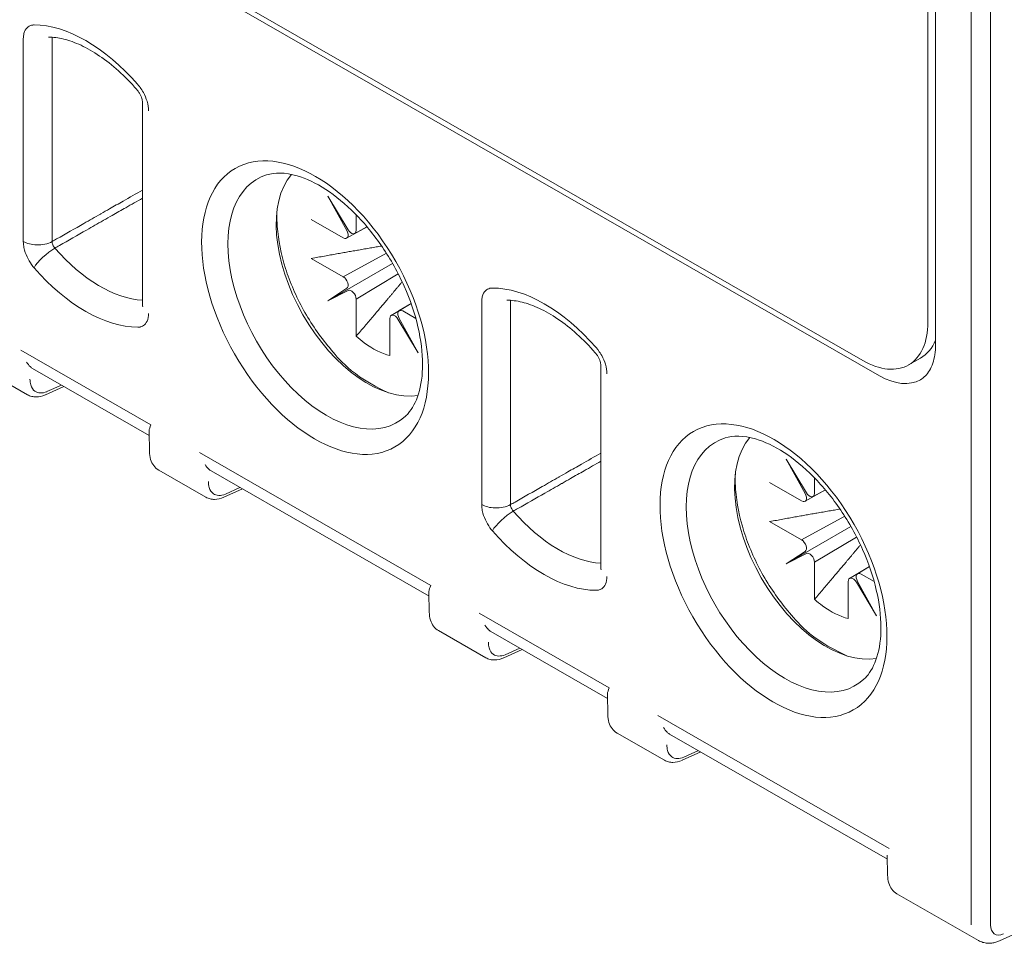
# Model space of a CAD drawing. Header units: millimetres. Extents: x -556 to 0, y -1 to 403.
# Tile 7 of 48: x -488 to -473, y 125 to 139. Entities that reach past the tile are written whole.
import ezdxf

# ---------------------------------------------------------------- set-up
doc = ezdxf.new("R2010")
doc.units = ezdxf.units.MM
doc.header["$LTSCALE"] = 3

# ---------------------------------------------------------------- blocks, each defined once
blk = doc.blocks.new('CGI1030-01')
at = {"color": 31, "linetype": 'Continuous', "lineweight": 0, "extrusion": (-0.707107, -0.40558, 0.579228)}
for p, q in [((-473.60262992, 171.82285115), (-473.60262992, 125.25375818)), ((-473.31978721, 125.25375818), (-473.31978721, 171.82285115)), ((-487.49543499, 138.22896226), (-487.49543499, 135.26073218)), ((-487.07303017, 135.25967502), (-487.07303017, 138.2279051)), ((-480.77792057, 134.37595428), (-480.77792057, 131.4077242)), ((-480.35551575, 131.40666704), (-480.35551575, 134.37489712)), ((-487.53129482, 133.6699548), (-485.62478387, 132.57642504)), ((-486.93651509, 133.15797382), (-487.15051234, 133.06128606)), ((-481.52356454, 130.22406227), (-484.91499973, 132.16930958)), ((-484.32022, 131.65732861), (-484.53421724, 131.56064084)), ((-480.8137804, 129.81694681), (-478.90726945, 128.72341706)), ((-480.21900067, 129.30496584), (-480.43299791, 129.20827807)), ((-474.80605012, 126.37105429), (-478.19748531, 128.3163016)), ((-477.60270558, 127.80432062), (-477.81670282, 127.70763286))]:
    blk.add_line(p, q, dxfattribs=at)
at = {"linetype": 'Continuous', "lineweight": 0, "extrusion": (-0.707107, -0.40558, 0.579228)}
for p, q in [((-474.12689399, 133.74941328), (-474.12689399, 163.97612372)), ((-474.23902602, 134.07627485), (-474.23902602, 163.81149405)), ((-474.94613281, 133.29368455), (-509.87720779, 153.32932606)), ((-475.19362017, 133.5179523), (-509.70043109, 153.31024594)), ((-485.74851167, 137.29824315), (-485.74851167, 134.33001308)), ((-482.73665284, 135.43343674), (-483.0335429, 135.92681429)), ((-483.0335429, 135.92681429), (-482.75464718, 135.42291222)), ((-482.61753426, 135.65238342), (-482.61753426, 135.42483699)), ((-482.80620189, 135.31448916), (-483.27500936, 135.58338608)), ((-482.75696438, 135.30935742), (-482.45654737, 135.47445971)), ((-482.45886555, 135.47721315), (-482.6390473, 135.37832532)), ((-482.80620189, 134.74272103), (-482.1748574, 135.08969346)), ((-483.27500936, 135.01161795), (-482.80620189, 134.74272103)), ((-483.0335429, 134.3911908), (-482.08374297, 134.93877198)), ((-482.00051786, 134.78512213), (-482.61753426, 134.41594259)), ((-482.75464718, 134.57515684), (-483.0335429, 134.3911908)), ((-483.0335429, 134.3911908), (-482.73665284, 134.54399006)), ((-482.61753426, 134.41594259), (-482.61753426, 133.8728498)), ((-481.81322965, 134.35244236), (-482.10354513, 134.17873785)), ((-481.98561723, 134.24771137), (-481.81277933, 134.35117627)), ((-481.93530609, 134.24319573), (-481.74369212, 134.13329047)), ((-482.12397372, 133.58975511), (-482.12397372, 134.1328479)), ((-482.00485514, 134.12424815), (-481.70796508, 133.63087061)), ((-481.70796508, 133.63087061), (-481.9868608, 134.13477267)), ((-474.52193737, 133.45276434), (-474.34516068, 133.55415929)), ((-488.12802528, 133.41435335), (-487.43478454, 133.01672679)), ((-487.35948246, 133.40057793), (-485.65116843, 132.42072926)), ((-479.03099725, 133.44523517), (-479.03099725, 130.47700509)), ((-487.17232124, 133.01563189), (-486.9016012, 133.13794803)), ((-485.64766293, 132.18478437), (-485.65202783, 132.47857264)), ((-476.01913842, 131.58042876), (-476.31602848, 132.0738063)), ((-476.31602848, 132.0738063), (-476.03713276, 131.56990424)), ((-485.51173019, 131.91370814), (-484.81848944, 131.51608158)), ((-484.74318736, 131.89993272), (-481.5499491, 130.06836649)), ((-475.90001984, 131.79937543), (-475.90001984, 131.57182901)), ((-484.55602615, 131.51498668), (-484.28530611, 131.63730282)), ((-476.08868746, 131.46148118), (-476.55749494, 131.7303781)), ((-476.03944996, 131.45634944), (-475.73903295, 131.62145173)), ((-475.74135113, 131.62420516), (-475.92153288, 131.52531733)), ((-476.08868746, 130.88971305), (-475.45734298, 131.23668548)), ((-476.55749494, 131.15860997), (-476.08868746, 130.88971305)), ((-476.31602848, 130.53818282), (-475.36622854, 131.08576399)), ((-475.28300344, 130.93211415), (-475.90001984, 130.56293461)), ((-476.03713276, 130.72214886), (-476.31602848, 130.53818282)), ((-476.31602848, 130.53818282), (-476.01913842, 130.69098208)), ((-475.90001984, 130.56293461), (-475.90001984, 130.01984181)), ((-475.09571523, 130.49943438), (-475.38603071, 130.32572987)), ((-475.26810281, 130.39470339), (-475.09526491, 130.49816828)), ((-475.21779167, 130.39018775), (-475.0261777, 130.28028249)), ((-475.4064593, 129.73674712), (-475.4064593, 130.27983992)), ((-475.28734072, 130.27124017), (-474.99045066, 129.77786262)), ((-474.99045066, 129.77786262), (-475.26934638, 130.28176469)), ((-481.5464436, 129.8324216), (-481.5508085, 130.12620987)), ((-481.41051086, 129.56134537), (-480.71727011, 129.16371881)), ((-480.64196803, 129.54756995), (-478.93365401, 128.56772128)), ((-480.45480682, 129.16262391), (-480.18408677, 129.28494005)), ((-478.93014851, 128.33177639), (-478.93451341, 128.62556466)), ((-478.79421577, 128.06070015), (-478.10097502, 127.6630736)), ((-478.02567294, 128.04692473), (-474.83243468, 126.21535851)), ((-473.188902, 125.01717018), (-466.30800533, 128.12608186)), ((-477.83851173, 127.66197869), (-477.56779168, 127.78429483)), ((-474.82892918, 125.97941362), (-474.83329408, 126.27320189)), ((-474.69299644, 125.70833738), (-473.49784793, 125.02282836))]:
    blk.add_line(p, q, dxfattribs=at)
at = {"color": 31, "linetype": 'Continuous', "lineweight": 0}
for centre, major_axis, ratio, start_param, end_param in [((-486.57803934, 136.2186507), (-1.20496341, 2.10078959), 0.5792279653, 5.0427917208, 5.9625873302), ((-487.28330295, 135.38240612), (-0.3, 0), 0.5735764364, 0.7853981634, 1.5088161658), ((-487.28330295, 135.38240612), (-0.3, 0), 0.5735764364, 1.5088161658, 2.3474678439), ((-487.12600782, 134.99858036), (-0.22615954, -0.19710875), 0.2644592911, 4.0768497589, 5.6389194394), ((-486.36775849, 136.33926284), (-1.05570625, 1.84056768), 0.5792279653, 1.9011990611, 2.7865462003), ((-486.57803934, 136.2186507), (1.20496341, -2.10078959), 0.5792279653, 5.0427917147, 5.9625873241), ((-479.86052492, 132.36564271), (-1.20496341, 2.10078959), 0.5792279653, 5.0427917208, 5.9625873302), ((-480.56578853, 131.52939813), (-0.3, 0), 0.5735764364, 0.7853981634, 1.5088161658), ((-480.56578853, 131.52939813), (-0.3, 0), 0.5735764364, 1.5088161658, 2.3474678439), ((-480.40849339, 131.14557237), (-0.22615954, -0.19710875), 0.2644592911, 4.0768497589, 5.6389194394), ((-479.65024406, 132.48625486), (-1.05570625, 1.84056768), 0.5792279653, 1.9011990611, 2.7865462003), ((-479.86052492, 132.36564271), (1.20496341, -2.10078959), 0.5792279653, 5.0427917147, 5.9625873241), ((-473.10765517, 125.37543212), (-0.14926284, -0.26023183), 0.5792279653, 5.4928847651, 6.9589613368)]:
    blk.add_ellipse(centre, major_axis=major_axis, ratio=ratio, start_param=start_param, end_param=end_param, dxfattribs=at)
for centre in [(-483.21928214, 134.29214671), (-476.50176772, 130.43913872)]:
    blk.add_ellipse(centre, major_axis=(-1.1700863, 2.03998321), ratio=0.5792279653, dxfattribs=at)
at = {"linetype": 'Continuous', "lineweight": 0}
for centre, major_axis, ratio, start_param, end_param in [((-483.04398644, 134.39269219), (1.0230911, -1.78370489), 0.5792279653, 3.0159707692, 6.4088071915), ((-482.44146468, 134.73828447), (0.94833666, -1.65337451), 0.5792279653, 3.3482821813, 6.0764957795), ((-482.80620189, 135.39640437), (-0.04977716, 0.08674385), 0.5792292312, 2.360867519, 4.6857064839), ((-482.68824494, 135.46539497), (0.04974276, -0.08676384), 0.5792266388, 4.7488762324, 7.0737151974), ((-482.80620189, 134.66080583), (-0.04977716, 0.08674385), 0.5792292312, 3.1776212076, 5.5024601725), ((-482.68824494, 134.45650057), (-0.04974276, 0.08676384), 0.5792266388, 3.9321225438, 6.2569615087), ((-485.44851167, 134.33001308), (-0.3, 0), 0.5735764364, 0, 0.1510858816), ((-481.93530609, 134.16128053), (0.04977716, -0.08674385), 0.5792292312, 2.360867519, 4.6857064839), ((-482.05326305, 134.09228992), (-0.04974276, 0.08676384), 0.5792266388, 4.7488762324, 7.0737151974), ((-475.19362017, 134.62380756), (0.6716828, -1.17104322), 0.5792279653, 5.5026895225, 7.0734858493), ((-482.37075399, 134.77884245), (-0.65953171, 1.14985845), 0.5792279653, 2.0946748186, 2.2235420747), ((-482.37075399, 134.77884245), (-0.65953171, 1.14985845), 0.5792279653, 2.2235420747, 2.6275189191), ((-475.01684348, 134.72520251), (0.6716828, -1.17104322), 0.5792279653, 0, 0.4201709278), ((-487.10155294, 133.82904477), (-0.26253322, -0.42572802), 0.5800502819, 6.1483952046, 6.3016479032), ((-474.94613281, 134.27666701), (0.59705137, -1.04092731), 0.5792279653, 5.5026895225, 6.2831853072), ((-487.22121224, 133.10327535), (0.04947622, -0.08722404), 0.5791792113, 0.7774657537, 0.7783663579), ((-476.32647202, 130.5396842), (-1.0230911, 1.78370489), 0.5792279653, 6.1575634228, 9.5503998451), ((-475.72395026, 130.88527649), (0.94833666, -1.65337451), 0.5792279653, 3.3482821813, 6.0764957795), ((-484.48525785, 132.32839955), (-0.26253322, -0.42572802), 0.5800502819, 6.1483952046, 6.3016479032), ((-484.60491715, 131.60263013), (0.04947622, -0.08722404), 0.5791792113, 0.7774657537, 0.7783663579), ((-476.08868746, 131.54339638), (-0.04977716, 0.08674385), 0.5792292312, 2.360867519, 4.6857064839), ((-475.97073051, 131.61238699), (0.04974276, -0.08676384), 0.5792266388, 4.7488762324, 7.0737151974), ((-476.08868746, 130.80779785), (-0.04977716, 0.08674385), 0.5792292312, 3.1776212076, 5.5024601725), ((-475.97073051, 130.60349259), (-0.04974276, 0.08676384), 0.5792266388, 3.9321225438, 6.2569615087), ((-478.73099725, 130.47700509), (-0.3, 0), 0.5735764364, 0, 0.1510858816), ((-475.33574862, 130.23928194), (-0.04974276, 0.08676384), 0.5792266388, 4.7488762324, 7.0737151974), ((-475.21779167, 130.30827254), (0.04977716, -0.08674385), 0.5792292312, 2.360867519, 4.6857064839), ((-475.65323957, 130.92583446), (-0.65953171, 1.14985845), 0.5792279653, 2.0946748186, 2.2235420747), ((-475.65323957, 130.92583446), (-0.65953171, 1.14985845), 0.5792279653, 2.2235420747, 2.6275189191), ((-480.38403852, 129.97603678), (-0.26253322, -0.42572802), 0.5800502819, 6.1483952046, 6.3016479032), ((-480.50369782, 129.25026737), (0.04947622, -0.08722404), 0.5791792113, 0.7774657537, 0.7783663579), ((-477.76774343, 128.47539157), (-0.26253322, -0.42572802), 0.5800502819, 6.1483952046, 6.3016479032), ((-477.88740273, 127.74962215), (0.04947622, -0.08722404), 0.5791792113, 0.7774657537, 0.7783663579)]:
    blk.add_ellipse(centre, major_axis=major_axis, ratio=ratio, start_param=start_param, end_param=end_param, dxfattribs=at)
at = {"color": 31, "linetype": 'Continuous', "lineweight": 0}
for points, knots in [([(-487.35453298, 138.43153557), (-487.38122807, 138.42886304), (-487.40556445, 138.41961781), (-487.44778643, 138.38770507), (-487.46535424, 138.36375722), (-487.48454759, 138.31594323), (-487.4898096, 138.29516488), (-487.49453229, 138.25870323), (-487.49543499, 138.24404142), (-487.49543499, 138.22896226)], [0.02628003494, 0.02628003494, 0.02628003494, 0.02628003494, 0.15683836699, 0.15683836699, 0.2982137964, 0.2982137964, 0.38657343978, 0.38657343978, 0.44179821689, 0.44179821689, 0.44179821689, 0.44179821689]), ([(-487.06952016, 138.25201826), (-487.07092714, 138.24797057), (-487.07192985, 138.24351604), (-487.07290556, 138.23528401), (-487.0730835, 138.23164516), (-487.07303017, 138.2279051)], [0.3112716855, 0.3112716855, 0.3112716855, 0.3112716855, 0.38657343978, 0.38657343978, 0.44179821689, 0.44179821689, 0.44179821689, 0.44179821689]), ([(-485.66064371, 137.17656922), (-485.66064371, 137.21939404), (-485.66809268, 137.26700608), (-485.69515541, 137.35791614), (-485.71367659, 137.40187834), (-485.7506586, 137.46912368), (-485.76673029, 137.49436669), (-485.78496034, 137.51922999), (-485.78583776, 137.5204183), (-485.7867183, 137.52160252)], [0, 0, 0, 0, 0.15683836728, 0.15683836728, 0.29821379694, 0.29821379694, 0.38657344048, 0.38657344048, 0.39102409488, 0.39102409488, 0.39102409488, 0.39102409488]), ([(-486.36535125, 135.66296803), (-486.36275881, 135.66444543), (-486.36016638, 135.66592283), (-486.31595312, 135.69111956), (-486.27433229, 135.71483896), (-486.16611814, 135.77650956), (-486.09952482, 135.81446088), (-485.93812489, 135.9064426), (-485.84331828, 135.96047318), (-485.74851167, 136.01450412)], [1.38960613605, 1.38960613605, 1.38960613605, 1.38960613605, 1.40051031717, 1.40051031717, 1.57557410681, 1.57557410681, 1.85567617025, 1.85567617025, 2.2544477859, 2.2544477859, 2.2544477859, 2.2544477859]), ([(-486.32585834, 135.56681786), (-486.32326528, 135.56829455), (-486.32067223, 135.56977124), (-486.27644835, 135.59495584), (-486.23481753, 135.6186638), (-486.12657736, 135.68030468), (-486.05996801, 135.71823769), (-485.91174301, 135.80264989), (-485.83012736, 135.84912917), (-485.74851167, 135.8956087)], [1.38960613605, 1.38960613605, 1.38960613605, 1.38960613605, 1.40051031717, 1.40051031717, 1.57557410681, 1.57557410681, 1.85567617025, 1.85567617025, 2.1988817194, 2.1988817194, 2.1988817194, 2.1988817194]), ([(-487.07303017, 135.25967502), (-487.05097308, 135.27224474), (-487.02891599, 135.28481448), (-486.87367223, 135.37328383), (-486.74048557, 135.44918411), (-486.52664969, 135.57104581), (-486.44600047, 135.61700679), (-486.36535125, 135.66296803)], [0.39740299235, 0.39740299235, 0.39740299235, 0.39740299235, 0.49017861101, 0.49017861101, 1.05038273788, 1.05038273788, 1.38960613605, 1.38960613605, 1.38960613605, 1.38960613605]), ([(-487.03370639, 135.16371858), (-487.01164405, 135.17628228), (-486.9895817, 135.188846), (-486.83430098, 135.27727294), (-486.70108252, 135.35313678), (-486.48719547, 135.4749399), (-486.40652692, 135.52087876), (-486.32585834, 135.56681786)], [0.39740299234, 0.39740299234, 0.39740299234, 0.39740299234, 0.49017861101, 0.49017861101, 1.05038273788, 1.05038273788, 1.38960613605, 1.38960613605, 1.38960613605, 1.38960613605]), ([(-487.49543499, 135.26073218), (-487.49543499, 135.24565302), (-487.49453229, 135.22995568), (-487.4898096, 135.18807639), (-487.48454759, 135.16126171), (-487.46535424, 135.09143001), (-487.44778643, 135.0473292), (-487.40556445, 134.96698138), (-487.38122807, 134.92981861), (-487.35453298, 134.89652272)], [0, 0, 0, 0, 0.05522477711, 0.05522477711, 0.14358442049, 0.14358442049, 0.28495984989, 0.28495984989, 0.41551818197, 0.41551818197, 0.41551818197, 0.41551818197]), ([(-487.07303017, 135.25967502), (-487.0730835, 135.25587484), (-487.07290556, 135.25192331), (-487.07183224, 135.2413923), (-487.07056616, 135.23466047), (-487.06584916, 135.2171562), (-487.06146156, 135.20612851), (-487.049798, 135.18415046), (-487.0421394, 135.17313439), (-487.03370639, 135.16371858)], [0, 0, 0, 0, 0.05522477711, 0.05522477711, 0.14358442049, 0.14358442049, 0.28495984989, 0.28495984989, 0.44179821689, 0.44179821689, 0.44179821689, 0.44179821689]), ([(-480.63701855, 134.57852759), (-480.66371365, 134.57585506), (-480.68805003, 134.56660983), (-480.73027201, 134.53469708), (-480.74783982, 134.51074924), (-480.76703317, 134.46293524), (-480.77229518, 134.4421569), (-480.77701787, 134.40569525), (-480.77792057, 134.39103344), (-480.77792057, 134.37595428)], [0.02628003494, 0.02628003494, 0.02628003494, 0.02628003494, 0.15683836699, 0.15683836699, 0.2982137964, 0.2982137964, 0.38657343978, 0.38657343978, 0.44179821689, 0.44179821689, 0.44179821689, 0.44179821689]), ([(-480.35200574, 134.39901028), (-480.35341272, 134.39496259), (-480.35441543, 134.39050806), (-480.35539114, 134.38227603), (-480.35556908, 134.37863718), (-480.35551575, 134.37489712)], [0.3112716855, 0.3112716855, 0.3112716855, 0.3112716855, 0.38657343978, 0.38657343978, 0.44179821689, 0.44179821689, 0.44179821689, 0.44179821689]), ([(-485.7867183, 134.00793266), (-485.78583776, 134.00810677), (-485.78496034, 134.00828855), (-485.76673029, 134.01223918), (-485.7506586, 134.01904552), (-485.71367659, 134.04386684), (-485.69515541, 134.06658241), (-485.66809268, 134.12644739), (-485.66064371, 134.16551432), (-485.66064371, 134.20833914)], [0.05077412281, 0.05077412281, 0.05077412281, 0.05077412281, 0.05522477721, 0.05522477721, 0.14358442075, 0.14358442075, 0.28495985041, 0.28495985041, 0.4417982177, 0.4417982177, 0.4417982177, 0.4417982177]), ([(-478.94312929, 133.32356123), (-478.94312929, 133.36638606), (-478.95057826, 133.41399809), (-478.97764099, 133.50490816), (-478.99616217, 133.54887036), (-479.03314418, 133.6161157), (-479.04921587, 133.64135871), (-479.06744592, 133.66622201), (-479.06832334, 133.66741032), (-479.06920387, 133.66859454)], [0, 0, 0, 0, 0.15683836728, 0.15683836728, 0.29821379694, 0.29821379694, 0.38657344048, 0.38657344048, 0.39102409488, 0.39102409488, 0.39102409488, 0.39102409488]), ([(-487.15051268, 133.06121488), (-487.21782069, 133.03368297), (-487.28132252, 133.03584919), (-487.35490093, 133.08758487), (-487.37605876, 133.11948586), (-487.39470214, 133.18516408), (-487.39812337, 133.21370483), (-487.39765952, 133.24439292)], [-0.7115820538, -0.7115820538, -0.7115820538, -0.7115820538, -0.0038282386, -0.0038282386, 0.4496280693, 0.4496280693, 0.7330382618, 0.7330382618, 0.7330382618, 0.7330382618]), ([(-479.64783682, 131.80996004), (-479.64524439, 131.81143745), (-479.64265196, 131.81291485), (-479.5984387, 131.83811158), (-479.55681787, 131.86183098), (-479.44860372, 131.92350158), (-479.3820104, 131.9614529), (-479.22061047, 132.05343462), (-479.12580386, 132.1074652), (-479.03099725, 132.16149613)], [1.38960613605, 1.38960613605, 1.38960613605, 1.38960613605, 1.40051031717, 1.40051031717, 1.57557410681, 1.57557410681, 1.85567617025, 1.85567617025, 2.2544477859, 2.2544477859, 2.2544477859, 2.2544477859]), ([(-479.60834391, 131.71380988), (-479.60575086, 131.71528657), (-479.60315781, 131.71676326), (-479.55893393, 131.74194785), (-479.51730311, 131.76565582), (-479.40906294, 131.8272967), (-479.34245359, 131.8652297), (-479.19422859, 131.94964191), (-479.11261294, 131.99612119), (-479.03099725, 132.04260071)], [1.38960613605, 1.38960613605, 1.38960613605, 1.38960613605, 1.40051031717, 1.40051031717, 1.57557410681, 1.57557410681, 1.85567617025, 1.85567617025, 2.1988817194, 2.1988817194, 2.1988817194, 2.1988817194]), ([(-480.35551575, 131.40666704), (-480.33345866, 131.41923676), (-480.31140156, 131.4318065), (-480.15615781, 131.52027585), (-480.02297115, 131.59617613), (-479.80913527, 131.71803783), (-479.72848605, 131.76399881), (-479.64783682, 131.80996004)], [0.39740299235, 0.39740299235, 0.39740299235, 0.39740299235, 0.49017861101, 0.49017861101, 1.05038273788, 1.05038273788, 1.38960613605, 1.38960613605, 1.38960613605, 1.38960613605]), ([(-484.53421759, 131.56056967), (-484.6015256, 131.53303775), (-484.66502743, 131.53520398), (-484.73860584, 131.58693966), (-484.75976367, 131.61884064), (-484.77840705, 131.68451886), (-484.78182828, 131.71305962), (-484.78136443, 131.74374771)], [-0.7115820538, -0.7115820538, -0.7115820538, -0.7115820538, -0.0038282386, -0.0038282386, 0.4496280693, 0.4496280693, 0.7330382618, 0.7330382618, 0.7330382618, 0.7330382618]), ([(-480.31619197, 131.3107106), (-480.29412963, 131.3232743), (-480.27206728, 131.33583802), (-480.11678656, 131.42426496), (-479.9835681, 131.5001288), (-479.76968105, 131.62193191), (-479.6890125, 131.66787078), (-479.60834391, 131.71380988)], [0.39740299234, 0.39740299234, 0.39740299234, 0.39740299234, 0.49017861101, 0.49017861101, 1.05038273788, 1.05038273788, 1.38960613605, 1.38960613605, 1.38960613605, 1.38960613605]), ([(-480.77792057, 131.4077242), (-480.77792057, 131.39264504), (-480.77701787, 131.3769477), (-480.77229518, 131.3350684), (-480.76703317, 131.30825373), (-480.74783982, 131.23842202), (-480.73027201, 131.19432121), (-480.68805003, 131.1139734), (-480.66371365, 131.07681062), (-480.63701855, 131.04351474)], [0, 0, 0, 0, 0.05522477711, 0.05522477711, 0.14358442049, 0.14358442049, 0.28495984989, 0.28495984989, 0.41551818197, 0.41551818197, 0.41551818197, 0.41551818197]), ([(-480.35551575, 131.40666704), (-480.35556908, 131.40286686), (-480.35539114, 131.39891532), (-480.35431782, 131.38838432), (-480.35305174, 131.38165249), (-480.34833474, 131.36414821), (-480.34394714, 131.35312053), (-480.33228358, 131.33114247), (-480.32462497, 131.32012641), (-480.31619197, 131.3107106)], [0, 0, 0, 0, 0.05522477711, 0.05522477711, 0.14358442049, 0.14358442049, 0.28495984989, 0.28495984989, 0.44179821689, 0.44179821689, 0.44179821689, 0.44179821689]), ([(-479.06920387, 130.15492467), (-479.06832334, 130.15509879), (-479.06744592, 130.15528057), (-479.04921587, 130.1592312), (-479.03314418, 130.16603754), (-478.99616217, 130.19085885), (-478.97764099, 130.21357443), (-478.95057826, 130.27343941), (-478.94312929, 130.31250633), (-478.94312929, 130.35533116)], [0.05077412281, 0.05077412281, 0.05077412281, 0.05077412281, 0.05522477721, 0.05522477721, 0.14358442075, 0.14358442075, 0.28495985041, 0.28495985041, 0.4417982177, 0.4417982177, 0.4417982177, 0.4417982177]), ([(-480.43299826, 129.2082069), (-480.50030627, 129.18067498), (-480.5638081, 129.18284121), (-480.63738651, 129.23457689), (-480.65854434, 129.26647788), (-480.67718772, 129.33215609), (-480.68060895, 129.36069685), (-480.6801451, 129.39138494)], [-0.7115820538, -0.7115820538, -0.7115820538, -0.7115820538, -0.0038282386, -0.0038282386, 0.4496280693, 0.4496280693, 0.7330382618, 0.7330382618, 0.7330382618, 0.7330382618]), ([(-477.81670317, 127.70756168), (-477.88401118, 127.68002977), (-477.94751301, 127.682196), (-478.02109142, 127.73393167), (-478.04224925, 127.76583266), (-478.06089263, 127.83151088), (-478.06431385, 127.86005163), (-478.06385001, 127.89073972)], [-0.7115820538, -0.7115820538, -0.7115820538, -0.7115820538, -0.0038282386, -0.0038282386, 0.4496280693, 0.4496280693, 0.7330382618, 0.7330382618, 0.7330382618, 0.7330382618])]:
    blk.add_open_spline(points, degree=3, knots=knots, dxfattribs=at)
for points in [[(-487.33813985, 138.43234645), (-487.34369052, 138.43234517), (-487.34915953, 138.43207352), (-487.35453298, 138.43153557)], [(-485.7867183, 137.52160252), (-485.79676364, 137.53511241), (-485.80721473, 137.54809029), (-485.81793885, 137.56039498)], [(-487.35453298, 134.89652272), (-487.34915953, 134.88982061), (-487.34369052, 134.88327517), (-487.33813985, 134.87690642)], [(-480.62062543, 134.57933847), (-480.6261761, 134.57933718), (-480.63164511, 134.57906554), (-480.63701855, 134.57852759)], [(-485.81793885, 134.00495494), (-485.80721473, 134.00495743), (-485.79676364, 134.00594632), (-485.7867183, 134.00793266)], [(-479.06920387, 133.66859454), (-479.07924922, 133.68210443), (-479.08970031, 133.69508231), (-479.10042442, 133.70738699)], [(-480.63701855, 131.04351474), (-480.63164511, 131.03681262), (-480.6261761, 131.03026719), (-480.62062543, 131.02389844)], [(-479.10042442, 130.15194696), (-479.08970031, 130.15194945), (-479.07924922, 130.15293833), (-479.06920387, 130.15492467)]]:
    blk.add_open_spline(points, degree=3, dxfattribs=at)
at = {"linetype": 'Continuous', "lineweight": 0}
for points, knots in [([(-487.12593831, 138.2540204), (-487.05837887, 138.25403605), (-486.98396722, 138.2450206), (-486.82406188, 138.20575658), (-486.73865085, 138.17549342), (-486.56150357, 138.09281512), (-486.46980139, 138.04042282), (-486.28496144, 137.91465176), (-486.19183223, 137.84129148), (-486.00861947, 137.67610548), (-485.91853773, 137.58429083), (-485.83196635, 137.48496016)], [4.25249117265, 4.25249117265, 4.25249117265, 4.25249117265, 4.43645029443, 4.43645029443, 4.62040941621, 4.62040941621, 4.80436853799, 4.80436853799, 4.98832765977, 4.98832765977, 5.17228678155, 5.17228678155, 5.17228678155, 5.17228678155]), ([(-485.74851167, 137.29824315), (-485.74851167, 137.30201177), (-485.74880682, 137.30792773), (-485.75082267, 137.32269556), (-485.75252985, 137.33161299), (-485.75771423, 137.35156126), (-485.76132521, 137.36289287), (-485.77056378, 137.38692824), (-485.77642859, 137.39995783), (-485.79002127, 137.42604998), (-485.79800841, 137.4393995), (-485.81459169, 137.46375149), (-485.82337062, 137.47509755), (-485.83196635, 137.48496016)], [0, 0, 0, 0, 0.03941699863, 0.03941699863, 0.07780586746, 0.07780586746, 0.11796851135, 0.11796851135, 0.16109356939, 0.16109356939, 0.20667994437, 0.20667994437, 0.25113264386, 0.25113264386, 0.25113264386, 0.25113264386]), ([(-483.92956764, 136.23658964), (-483.81214597, 136.27369832), (-483.66092143, 136.27535549), (-483.35080162, 136.18367652), (-483.2082925, 136.11717277), (-482.91932378, 135.92973105), (-482.77307546, 135.8097407), (-482.49100671, 135.52458365), (-482.35539005, 135.35887442), (-482.11106008, 134.99831744), (-482.00263347, 134.80327311), (-481.82577087, 134.40601003), (-481.75734967, 134.20384819), (-481.66696993, 133.81660106), (-481.64461016, 133.63143348), (-481.643857, 133.29969084), (-481.66494397, 133.15289632), (-481.74007602, 132.90763255), (-481.7942642, 132.81126023), (-481.87043405, 132.72511558), (-481.88475707, 132.71063842), (-481.89950948, 132.69729125)], [4.05751508, 4.05751508, 4.05751508, 4.05751508, 4.4769071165, 4.4769071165, 4.7771097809, 4.7771097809, 5.0733913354, 5.0733913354, 5.3740230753, 5.3740230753, 5.6774353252, 5.6774353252, 5.9806097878, 5.9806097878, 6.2805518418, 6.2805518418, 6.5763269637, 6.5763269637, 6.8801111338, 6.8801111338, 6.9478639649, 6.9478639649, 6.9478639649, 6.9478639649]), ([(-482.14194699, 133.04431437), (-482.71046126, 133.30805322), (-482.86677194, 133.53723844), (-483.15134542, 133.8735452), (-483.27972033, 134.06040112), (-483.49732325, 134.45377769), (-483.58663424, 134.660154), (-483.7177293, 135.07429962), (-483.75933921, 135.28198983), (-483.77924671, 135.55695454), (-483.78076141, 135.63199067), (-483.77810604, 135.705215)], [1.718242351, 1.718242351, 1.718242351, 1.718242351, 2.0542613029, 2.0542613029, 2.3878392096, 2.3878392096, 2.7203611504, 2.7203611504, 3.0543086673, 3.0543086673, 3.1827231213, 3.1827231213, 3.1827231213, 3.1827231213]), ([(-480.40842389, 134.40101241), (-480.34086445, 134.40102807), (-480.2664528, 134.39201261), (-480.10654746, 134.35274859), (-480.02113642, 134.32248543), (-479.84398915, 134.23980714), (-479.75228697, 134.18741484), (-479.56744702, 134.06164378), (-479.47431781, 133.9882835), (-479.29110505, 133.8230975), (-479.20102331, 133.73128285), (-479.11445193, 133.63195218)], [4.25249117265, 4.25249117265, 4.25249117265, 4.25249117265, 4.43645029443, 4.43645029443, 4.62040941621, 4.62040941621, 4.80436853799, 4.80436853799, 4.98832765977, 4.98832765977, 5.17228678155, 5.17228678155, 5.17228678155, 5.17228678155]), ([(-485.74874868, 134.3247601), (-485.74874868, 134.3247601), (-485.74874121, 134.32481359), (-485.74867226, 134.32542013), (-485.74851167, 134.32711305), (-485.74851167, 134.33001308)], [0.224473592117, 0.224473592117, 0.224473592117, 0.224473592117, 0.231076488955, 0.231076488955, 0.261408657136, 0.261408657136, 0.261408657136, 0.261408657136]), ([(-479.03099725, 133.44523517), (-479.03099725, 133.44900379), (-479.0312924, 133.45491975), (-479.03330825, 133.46968758), (-479.03501543, 133.47860501), (-479.04019981, 133.49855327), (-479.04381079, 133.50988488), (-479.05304935, 133.53392026), (-479.05891417, 133.54694985), (-479.07250685, 133.573042), (-479.08049399, 133.58639152), (-479.09707726, 133.61074351), (-479.1058562, 133.62208957), (-479.11445193, 133.63195218)], [0, 0, 0, 0, 0.03941699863, 0.03941699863, 0.07780586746, 0.07780586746, 0.11796851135, 0.11796851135, 0.16109356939, 0.16109356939, 0.20667994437, 0.20667994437, 0.25113264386, 0.25113264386, 0.25113264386, 0.25113264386]), ([(-474.34908143, 133.2357397), (-474.32255785, 133.250953), (-474.29807714, 133.2697682), (-474.25304957, 133.31514796), (-474.23250873, 133.34174498), (-474.19607772, 133.40307963), (-474.18021065, 133.4378213), (-474.15420847, 133.51499937), (-474.14408434, 133.55742555), (-474.13042654, 133.64885771), (-474.12689399, 133.69785535), (-474.12689399, 133.74941328)], [5.49288476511, 5.49288476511, 5.49288476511, 5.49288476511, 5.65094487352, 5.65094487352, 5.80900498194, 5.80900498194, 5.96706509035, 5.96706509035, 6.12512519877, 6.12512519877, 6.28318530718, 6.28318530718, 6.28318530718, 6.28318530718]), ([(-487.17498837, 133.01434119), (-487.2186759, 132.99551855), (-487.26424475, 132.9847512), (-487.33023913, 132.98442493), (-487.35188466, 132.98685028), (-487.3944228, 132.99730157), (-487.41545953, 133.00564242), (-487.43478452, 133.01672679)], [0, 0, 0, 0, 0.16764093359, 0.16764093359, 0.24994387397, 0.24994387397, 0.3357568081, 0.3357568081, 0.3357568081, 0.3357568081]), ([(-485.62478387, 132.57642504), (-485.63993741, 132.54428442), (-485.65088778, 132.51283299), (-485.65203274, 132.4827061), (-485.65205821, 132.48063056), (-485.65202761, 132.47857264)], [0, 0, 0, 0, 0.16277563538, 0.16277563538, 0.17492886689, 0.17492886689, 0.17492886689, 0.17492886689]), ([(-477.21205321, 132.38358166), (-477.09463155, 132.42069034), (-476.94340701, 132.42234751), (-476.6332872, 132.33066854), (-476.49077808, 132.26416479), (-476.20180935, 132.07672306), (-476.05556104, 131.95673272), (-475.77349229, 131.67157566), (-475.63787563, 131.50586644), (-475.39354566, 131.14530946), (-475.28511905, 130.95026513), (-475.10825645, 130.55300205), (-475.03983525, 130.35084021), (-474.94945551, 129.96359308), (-474.92709573, 129.7784255), (-474.92634258, 129.44668285), (-474.94742955, 129.29988834), (-475.0225616, 129.05462456), (-475.07674978, 128.95825224), (-475.15291963, 128.8721076), (-475.16724265, 128.85763043), (-475.18199505, 128.84428327)], [4.05751508, 4.05751508, 4.05751508, 4.05751508, 4.4769071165, 4.4769071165, 4.7771097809, 4.7771097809, 5.0733913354, 5.0733913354, 5.3740230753, 5.3740230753, 5.6774353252, 5.6774353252, 5.9806097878, 5.9806097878, 6.2805518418, 6.2805518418, 6.5763269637, 6.5763269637, 6.8801111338, 6.8801111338, 6.9478639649, 6.9478639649, 6.9478639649, 6.9478639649]), ([(-485.51173018, 131.91370813), (-485.53987577, 131.92985178), (-485.56479557, 131.95222717), (-485.60446553, 132.0047452), (-485.61963517, 132.0354268), (-485.6413005, 132.10437891), (-485.64705518, 132.14387893), (-485.64766293, 132.18478438)], [0, 0, 0, 0, 0.1251151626, 0.1251151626, 0.25171259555, 0.25171259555, 0.39136432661, 0.39136432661, 0.39136432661, 0.39136432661]), ([(-475.42443257, 129.19130639), (-475.99294684, 129.45504524), (-476.14925752, 129.68423046), (-476.433831, 130.02053722), (-476.56220591, 130.20739314), (-476.77980883, 130.6007697), (-476.86911982, 130.80714602), (-477.00021488, 131.22129164), (-477.04182478, 131.42898185), (-477.06173228, 131.70394656), (-477.06324699, 131.77898269), (-477.06059162, 131.85220702)], [1.718242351, 1.718242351, 1.718242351, 1.718242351, 2.0542613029, 2.0542613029, 2.3878392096, 2.3878392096, 2.7203611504, 2.7203611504, 3.0543086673, 3.0543086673, 3.1827231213, 3.1827231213, 3.1827231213, 3.1827231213]), ([(-484.55869328, 131.51369598), (-484.60238081, 131.49487334), (-484.64794966, 131.48410599), (-484.71394403, 131.48377971), (-484.73558957, 131.48620507), (-484.77812771, 131.49665635), (-484.79916444, 131.50499721), (-484.81848943, 131.51608157)], [0, 0, 0, 0, 0.16764093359, 0.16764093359, 0.24994387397, 0.24994387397, 0.3357568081, 0.3357568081, 0.3357568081, 0.3357568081]), ([(-479.03123426, 130.47175211), (-479.03123426, 130.47175211), (-479.03122679, 130.4718056), (-479.03115784, 130.47241215), (-479.03099725, 130.47410507), (-479.03099725, 130.47700509)], [0.224473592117, 0.224473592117, 0.224473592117, 0.224473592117, 0.231076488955, 0.231076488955, 0.261408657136, 0.261408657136, 0.261408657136, 0.261408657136]), ([(-481.52356454, 130.22406227), (-481.53871807, 130.19192165), (-481.54966845, 130.16047022), (-481.55081341, 130.13034333), (-481.55083888, 130.12826779), (-481.55080828, 130.12620987)], [0, 0, 0, 0, 0.16277563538, 0.16277563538, 0.17492886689, 0.17492886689, 0.17492886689, 0.17492886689]), ([(-481.41051085, 129.56134536), (-481.43865644, 129.57748901), (-481.46357624, 129.5998644), (-481.5032462, 129.65238244), (-481.51841584, 129.68306403), (-481.54008117, 129.75201614), (-481.54583585, 129.79151616), (-481.54644359, 129.83242161)], [0, 0, 0, 0, 0.1251151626, 0.1251151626, 0.25171259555, 0.25171259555, 0.39136432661, 0.39136432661, 0.39136432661, 0.39136432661]), ([(-480.45747395, 129.16133321), (-480.50116148, 129.14251057), (-480.54673033, 129.13174322), (-480.6127247, 129.13141694), (-480.63437023, 129.1338423), (-480.67690838, 129.14429358), (-480.69794511, 129.15263444), (-480.7172701, 129.1637188)], [0, 0, 0, 0, 0.16764093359, 0.16764093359, 0.24994387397, 0.24994387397, 0.3357568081, 0.3357568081, 0.3357568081, 0.3357568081]), ([(-478.90726945, 128.72341706), (-478.92242298, 128.69127644), (-478.93337336, 128.659825), (-478.93451832, 128.62969811), (-478.93454379, 128.62762257), (-478.93451319, 128.62556466)], [0, 0, 0, 0, 0.16277563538, 0.16277563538, 0.17492886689, 0.17492886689, 0.17492886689, 0.17492886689]), ([(-478.79421576, 128.06070015), (-478.82236135, 128.07684379), (-478.84728115, 128.09921919), (-478.88695111, 128.15173722), (-478.90212075, 128.18241881), (-478.92378608, 128.25137092), (-478.92954076, 128.29087094), (-478.9301485, 128.33177639)], [0, 0, 0, 0, 0.1251151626, 0.1251151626, 0.25171259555, 0.25171259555, 0.39136432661, 0.39136432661, 0.39136432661, 0.39136432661]), ([(-477.84117886, 127.660688), (-477.88486639, 127.64186535), (-477.93043524, 127.63109801), (-477.99642961, 127.63077173), (-478.01807514, 127.63319709), (-478.06061329, 127.64364837), (-478.08165001, 127.65198922), (-478.10097501, 127.66307359)], [0, 0, 0, 0, 0.16764093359, 0.16764093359, 0.24994387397, 0.24994387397, 0.3357568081, 0.3357568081, 0.3357568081, 0.3357568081]), ([(-474.69299643, 125.70833738), (-474.72114202, 125.72448102), (-474.74606182, 125.74685642), (-474.78573178, 125.79937445), (-474.80090142, 125.83005604), (-474.82256674, 125.89900816), (-474.82832143, 125.93850818), (-474.82892917, 125.97941363)], [0, 0, 0, 0, 0.1251151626, 0.1251151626, 0.25171259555, 0.25171259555, 0.39136432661, 0.39136432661, 0.39136432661, 0.39136432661]), ([(-473.49784793, 125.02282836), (-473.47756342, 125.01119365), (-473.4559141, 125.00197697), (-473.41186798, 124.98882482), (-473.38949974, 124.98487304), (-473.34563418, 124.98159637), (-473.3241367, 124.98224739), (-473.28273115, 124.98711407), (-473.26281028, 124.99131934), (-473.22464637, 125.00239589), (-473.20639344, 125.00926724), (-473.188902, 125.01717018)], [2.36109686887, 2.36109686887, 2.36109686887, 2.36109686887, 2.49625207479, 2.49625207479, 2.63140728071, 2.63140728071, 2.76656248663, 2.76656248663, 2.90171769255, 2.90171769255, 3.03687289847, 3.03687289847, 3.03687289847, 3.03687289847])]:
    blk.add_open_spline(points, degree=3, knots=knots, dxfattribs=at)
for points, weights in [([(-482.24388008, 135.19424188), (-482.63767847, 135.12806721), (-483.27500936, 135.01161795)], [1.21232047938, 1.26204500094, 1.24329312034]), ([(-482.61753426, 133.8728498), (-482.19864094, 134.36391182), (-481.9444169, 134.67072781)], [1.24329312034, 1.26198685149, 1.21262821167]), ([(-475.52636566, 131.3412339), (-475.92016405, 131.27505922), (-476.55749494, 131.15860997)], [1.21232047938, 1.26204500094, 1.24329312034]), ([(-475.90001984, 130.01984181), (-475.48112652, 130.51090384), (-475.22690248, 130.81771983)], [1.24329312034, 1.26198685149, 1.21262821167])]:
    blk.add_rational_spline(points, weights, degree=2, dxfattribs=at)
for points in [[(-487.44874569, 133.49444691), (-487.4302413, 133.46683081), (-487.41112949, 133.44378034), (-487.39488973, 133.42764236)], [(-484.8324506, 131.9938017), (-484.81394621, 131.9661856), (-484.7948344, 131.94313513), (-484.77859464, 131.92699714)], [(-480.73123127, 129.64143893), (-480.71272688, 129.61382283), (-480.69361506, 129.59077236), (-480.67737531, 129.57463437)], [(-478.11493618, 128.14079372), (-478.09643179, 128.11317761), (-478.07731997, 128.09012714), (-478.06108022, 128.07398916)]]:
    blk.add_open_spline(points, degree=3, dxfattribs=at)

msp = doc.modelspace()

# ---------------------------------------------------------------- block references
msp.add_blockref('CGI1030-01', (0, 0))

doc.saveas('drawing.dxf')
